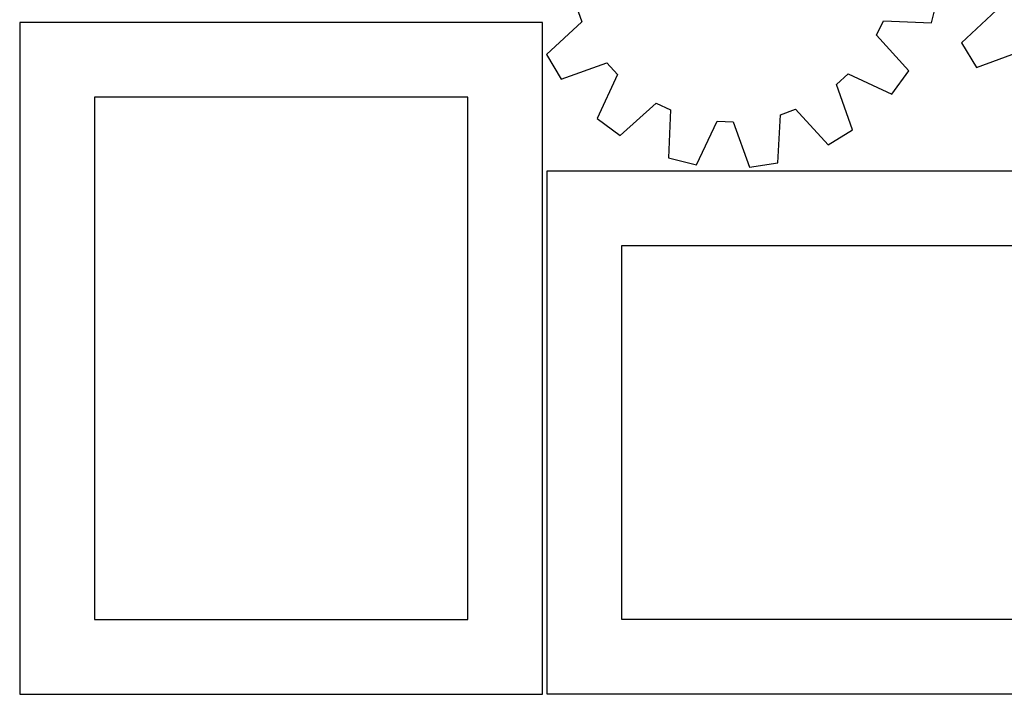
# Model space of a CAD drawing. Header units: millimetres. Extents: x 7 to 1243, y 7 to 1527.
# Tile 1 of 25: x 7 to 402, y 7 to 278. Entities that reach past the tile are written whole.
import ezdxf

# ---------------------------------------------------------------- set-up
doc = ezdxf.new("R2010")
doc.units = ezdxf.units.MM
doc.layers.add('CUT', color=7, linetype='CONTINUOUS', true_color=0x000000)

msp = doc.modelspace()

# ---------------------------------------------------------------- linework, layer by layer
at = {"layer": 'CUT'}
for p, q in [((372.789866, 276.358644), (375.550743, 287.559672)), ((230.177245, 282.759032), (232.366196, 276.713275)), ((398.901519, 281.476382), (384.759162, 268.231151)), ((350.703336, 271.346858), (353.43051, 277.169676)), ((353.43051, 277.169676), (372.789866, 276.358644)), ((6.576006, 276.511498), (6.576006, 6.511498)), ((216.576006, 276.511498), (6.576006, 276.511498)), ((216.576006, 6.511498), (216.576006, 276.511498)), ((232.366196, 276.713275), (218.103578, 263.59763)), ((363.720303, 256.994124), (350.703336, 271.346858)), ((384.759162, 268.231151), (390.817078, 258.413457)), ((390.817078, 258.413457), (408.998282, 265.113176)), ((218.103578, 263.59763), (224.071666, 253.725072)), ((224.071666, 253.725072), (242.313241, 260.258628)), ((242.313241, 260.258628), (246.64918, 255.510752)), ((246.64918, 255.510752), (238.491379, 237.935408)), ((334.559918, 251.524128), (339.307794, 255.860066)), ((339.307794, 255.860066), (356.883137, 247.702265)), ((356.883137, 247.702265), (363.720303, 256.994124)), ((341.093473, 233.282553), (334.559918, 251.524128)), ((36.576006, 246.511498), (36.576006, 36.511498)), ((186.576006, 246.511498), (36.576006, 246.511498)), ((186.576006, 36.511498), (186.576006, 246.511498)), ((247.783237, 231.098242), (262.135972, 244.115209)), ((262.135972, 244.115209), (267.95879, 241.388035)), ((267.95879, 241.388035), (267.147757, 222.02868)), ((312.059513, 239.388132), (318.10527, 241.577083)), ((318.10527, 241.577083), (331.220916, 227.314465)), ((238.491379, 237.935408), (247.783237, 231.098242)), ((311.114983, 220.03483), (312.059513, 239.388132)), ((278.348785, 219.267803), (286.627605, 236.786466)), ((286.627605, 236.786466), (293.050832, 236.495182)), ((293.050832, 236.495182), (299.71004, 218.299101)), ((331.220916, 227.314465), (341.093473, 233.282553)), ((267.147757, 222.02868), (278.348785, 219.267803)), ((299.71004, 218.299101), (311.114983, 220.03483)), ((488.312097, 216.747841), (218.312097, 216.747841)), ((218.312097, 216.747841), (218.312097, 6.747841)), ((458.312097, 186.747841), (248.312097, 186.747841)), ((248.312097, 186.747841), (248.312097, 36.747841)), ((36.576006, 36.511498), (186.576006, 36.511498)), ((248.312097, 36.747841), (458.312097, 36.747841)), ((6.576006, 6.511498), (216.576006, 6.511498)), ((218.312097, 6.747841), (488.312097, 6.747841))]:
    msp.add_line(p, q, dxfattribs=at)

doc.saveas('drawing.dxf')
